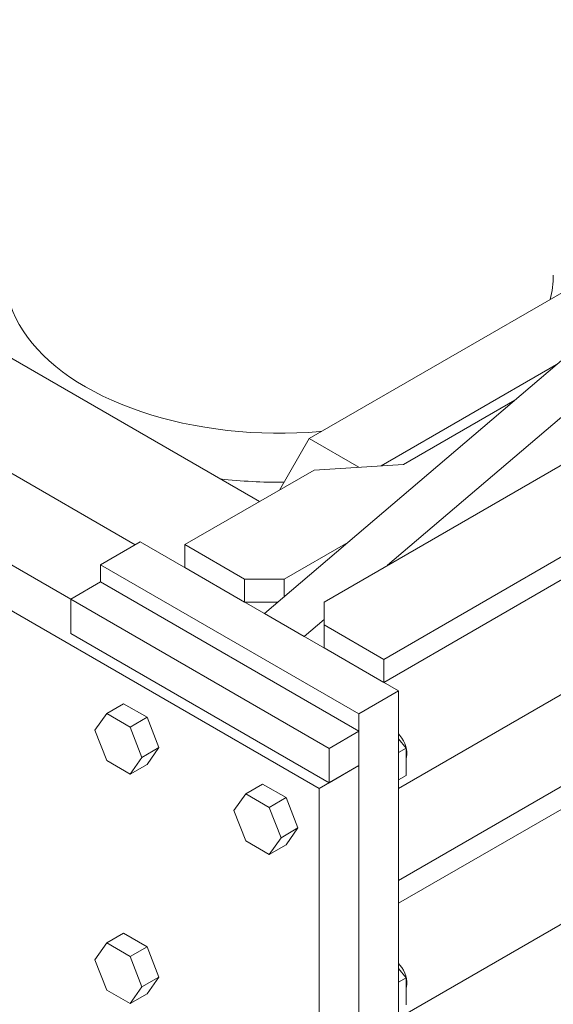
# Model space of a CAD drawing. Header units: millimetres. Extents: x 525 to 29324, y 175 to 20618.
# Tile 91 of 256: x 6810 to 7189, y 11438 to 12138. Entities that reach past the tile are written whole.
import ezdxf

# ---------------------------------------------------------------- set-up
doc = ezdxf.new("R2010")
doc.units = ezdxf.units.MM
doc.linetypes.add('SLD-Continua', pattern=[0])

msp = doc.modelspace()

# ---------------------------------------------------------------- linework, layer by layer
at = {"color": 7, "linetype": 'SLD-Continua', "lineweight": 18, "ltscale": 35}
for p, q in [((7026.22, 11723.97), (7743.93, 12138.29)), ((7814.64, 12113.8), (7068.64, 11683.15)), ((7022.68, 11591.29), (6174.15, 12081.14)), ((7410.09, 12079.11), (6983.79, 11715.8)), ((7781.41, 12078.28), (7068.64, 11666.81)), ((7438.38, 12062.78), (7071.47, 11750.09)), ((6980.24, 11795.39), (6573.67, 12030.1)), ((7340.88, 12028.06), (7015.61, 11840.29)), ((6845.91, 11726), (6386.29, 11991.33)), ((6891.85, 11764.78), (6502.96, 11989.28)), ((7079.25, 11591.27), (7743.93, 11974.98)), ((7814.64, 11950.49), (7079.25, 11525.96)), ((7814.64, 11934.16), (7079.25, 11509.63)), ((7191.61, 11892.91), (7066.9, 11820.92)), ((7082.79, 11821.93), (7161.96, 11867.64)), ((7015.61, 11840.29), (6994.41, 11803.57)), ((7050.95, 11819.89), (7015.61, 11840.29)), ((6927.22, 11764.79), (7019.15, 11817.85)), ((7019.15, 11817.85), (7082.79, 11821.93)), ((7079.25, 11427.96), (7743.93, 11811.68)), ((6895.4, 11766.82), (6867.12, 11750.5)), ((6895.4, 11766.82), (7079.25, 11660.69)), ((6969.65, 11740.29), (6927.22, 11764.79)), ((6927.22, 11748.46), (6927.22, 11764.79)), ((7043.19, 11766.42), (6997.93, 11740.29)), ((6867.12, 11738.25), (6867.12, 11750.5)), ((6867.12, 11750.5), (7050.97, 11644.36)), ((6969.65, 11723.96), (6927.22, 11748.46)), ((6867.12, 11738.25), (6845.91, 11726)), ((6867.12, 11738.25), (7050.97, 11632.11)), ((6997.93, 11740.29), (6969.65, 11740.29)), ((6969.65, 11723.96), (6969.65, 11740.29)), ((6997.93, 11727.85), (6997.93, 11740.29)), ((6845.91, 11726), (6845.91, 11701.51)), ((6845.91, 11726), (7029.75, 11619.87)), ((6993.37, 11723.96), (6969.65, 11723.96)), ((7026.22, 11707.64), (7026.22, 11723.97)), ((6983.79, 11715.8), (7012.08, 11699.47)), ((7026.22, 11711.52), (7012.08, 11699.47)), ((7068.64, 11683.15), (7026.22, 11707.64)), ((7026.22, 11691.31), (7026.22, 11707.64)), ((6845.91, 11701.51), (7029.75, 11595.37)), ((7068.64, 11666.81), (7026.22, 11691.31)), ((7068.64, 11666.81), (7068.64, 11683.15)), ((7079.25, 11660.69), (7050.97, 11644.36)), ((7079.25, 11660.69), (7079.25, 11219.76)), ((6883.5, 11651.63), (6871.48, 11644.69)), ((6900.24, 11641.97), (6883.5, 11651.63)), ((6871.48, 11644.69), (6863.11, 11632.79)), ((6888.22, 11635.03), (6871.48, 11644.69)), ((7050.97, 11644.36), (7050.97, 11203.43)), ((6900.24, 11641.97), (6888.22, 11635.03)), ((6908.61, 11620.4), (6900.24, 11641.97)), ((6863.11, 11632.79), (6871.48, 11611.22)), ((6896.59, 11613.46), (6888.22, 11635.03)), ((7050.97, 11632.11), (7029.75, 11619.87)), ((7050.97, 11607.62), (7050.97, 11632.11)), ((7084.55, 11619.93), (7079.25, 11626.53)), ((6908.61, 11620.4), (6896.59, 11613.46)), ((6900.24, 11608.49), (6908.61, 11620.4)), ((7029.75, 11619.87), (7029.75, 11595.37)), ((7079.25, 11616.87), (7084.55, 11619.93)), ((7084.55, 11600.6), (7084.55, 11619.93)), ((6871.48, 11611.22), (6888.22, 11601.55)), ((6888.22, 11601.55), (6896.59, 11613.46)), ((6900.24, 11608.49), (6888.22, 11601.55)), ((7022.68, 11591.29), (7050.97, 11607.62)), ((7029.75, 11595.37), (7050.97, 11607.62)), ((7050.97, 11207.51), (7050.97, 11607.62)), ((6982.49, 11594.49), (6970.47, 11587.55)), ((6999.23, 11584.82), (6982.49, 11594.49)), ((7079.25, 11597.54), (7084.55, 11600.6)), ((6970.47, 11587.55), (6962.1, 11575.64)), ((6987.21, 11577.88), (6970.47, 11587.55)), ((7022.68, 11191.19), (7022.68, 11591.29)), ((6999.23, 11584.82), (6987.21, 11577.88)), ((7007.6, 11563.25), (6999.23, 11584.82)), ((6962.1, 11575.64), (6970.47, 11554.07)), ((6995.58, 11556.31), (6987.21, 11577.88)), ((7007.6, 11563.25), (6995.58, 11556.31)), ((6999.23, 11551.34), (7007.6, 11563.25)), ((6970.47, 11554.07), (6987.21, 11544.41)), ((6987.21, 11544.41), (6995.58, 11556.31)), ((6999.23, 11551.34), (6987.21, 11544.41)), ((6883.5, 11488.33), (6871.48, 11481.39)), ((6900.24, 11478.66), (6883.5, 11488.33)), ((6871.48, 11481.39), (6863.11, 11469.48)), ((6888.22, 11471.72), (6871.48, 11481.39)), ((6900.24, 11478.66), (6888.22, 11471.72)), ((6908.61, 11457.09), (6900.24, 11478.66)), ((6863.11, 11469.48), (6871.48, 11447.91)), ((6896.59, 11450.15), (6888.22, 11471.72)), ((7084.55, 11456.62), (7079.25, 11463.22)), ((6908.61, 11457.09), (6896.59, 11450.15)), ((6900.24, 11445.19), (6908.61, 11457.09)), ((7079.25, 11453.56), (7084.55, 11456.62)), ((7084.55, 11437.29), (7084.55, 11456.62)), ((6871.48, 11447.91), (6888.22, 11438.25)), ((6888.22, 11438.25), (6896.59, 11450.15)), ((6900.24, 11445.19), (6888.22, 11438.25))]:
    msp.add_line(p, q, dxfattribs=at)
at = {"color": 7, "linetype": 'SLD-Continua', "lineweight": 18, "ltscale": 35, "flags": 128}
for points in [[(6799.4, 11956.62), (6799.44, 11954.23), (6799.79, 11949.45), (6800.5, 11944.69), (6801.55, 11939.95), (6802.95, 11935.24), (6804.69, 11930.57), (6806.78, 11925.94), (6809.2, 11921.37), (6811.96, 11916.87), (6815.04, 11912.44), (6818.45, 11908.08), (6822.18, 11903.81), (6826.22, 11899.64), (6830.56, 11895.57), (6835.19, 11891.61), (6840.12, 11887.77), (6845.32, 11884.05), (6850.79, 11880.47), (6856.51, 11877.02), (6862.49, 11873.71), (6868.7, 11870.55), (6875.14, 11867.55), (6881.8, 11864.71), (6888.66, 11862.03), (6895.71, 11859.53), (6902.93, 11857.2), (6910.32, 11855.04), (6917.87, 11853.08), (6925.55, 11851.29), (6933.35, 11849.7), (6941.27, 11848.3), (6949.28, 11847.1), (6957.37, 11846.09), (6965.53, 11845.28), (6973.74, 11844.68), (6981.99, 11844.27), (6990.26, 11844.07), (6998.54, 11844.07), (7006.81, 11844.27), (7015.06, 11844.68), (7023.27, 11845.28), (7024.44, 11845.39)], [(7079.25, 11630.1), (7080.26, 11628.97), (7081.58, 11627.21), (7082.74, 11625.31), (7083.71, 11623.32), (7084.46, 11621.28), (7084.97, 11619.26), (7085.23, 11617.32), (7085.23, 11615.5), (7084.97, 11613.85), (7084.55, 11612.63)], [(7079.25, 11466.79), (7080.26, 11465.66), (7081.58, 11463.91), (7082.74, 11462), (7083.71, 11460.01), (7084.46, 11457.97), (7084.97, 11455.96), (7085.23, 11454.01), (7085.23, 11452.19), (7084.97, 11450.54), (7084.55, 11449.33)]]:
    msp.add_lwpolyline(points, dxfattribs=at)
at = {"color": 7, "linetype": 'SLD-Continua', "lineweight": 18, "ltscale": 1225}
for centre, radius, start, end in [((7122.96, 11956.71), 66.44, 344.78641, 359.9219), ((6994.3, 12185.97), 376.77, 263.59228, 270.51264)]:
    msp.add_arc(centre, radius, start, end, dxfattribs=at)

doc.saveas('drawing.dxf')
